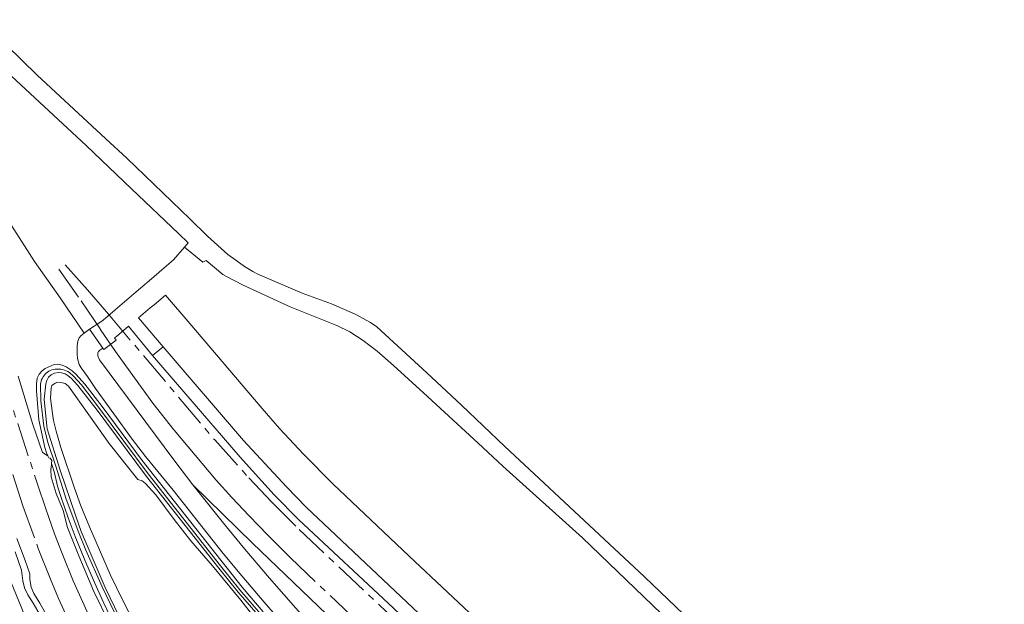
# Model space of a CAD drawing. Extents: x 150256 to 156914, y 461459 to 469481.
# Tile 41 of 256: x 152812 to 153029, y 462896 to 463025. Entities that reach past the tile are written whole.
import ezdxf

# ---------------------------------------------------------------- set-up
doc = ezdxf.new("R2010")
doc.units = 0
doc.header["$LTSCALE"] = 0.75
doc.linetypes.add('AM-AS', pattern=[16, 10, -2, 2, -2])
for name, color, linetype, lineweight in [('B-RO-AM-AS_SPOOR-G', 251, 'AM-AS', 18), ('B-RO-GR-GRAS-GV', 251, 'CONTINUOUS', 13), ('B-RO-KW-KUNSTWERK_PERRON-GV', 251, 'CONTINUOUS', 18), ('B-RO-OG-WATER_GREPPEL-GV', 251, 'CONTINUOUS', 18), ('B-RO-OG-WATER_SLOOT-GV', 251, 'CONTINUOUS', 18), ('B-RO-VH-VERHARDING_GESLOTEN-GV', 251, 'CONTINUOUS', 18), ('B-RO-VH-VERHARDING_HALFVERHARDING-GV', 251, 'CONTINUOUS', 18)]:
    doc.layers.add(name, color=color, linetype=linetype, lineweight=lineweight)

msp = doc.modelspace()

# ---------------------------------------------------------------- linework, layer by layer
at = {"layer": 'B-RO-AM-AS_SPOOR-G'}
for points in [[(152821.538, 462970.765), (152826.527, 462965.251), (152831.097, 462959.901), (152854.556, 462932.11), (152862.058, 462923.769), (152867.188, 462918.4), (152873.2, 462912.371), (152911.088, 462876.614), (152937.875, 462851.665), (152947.048, 462842.968), (152972.898, 462818.804), (153018.13, 462776.262)], [(152799.959, 462969.977), (152815.457, 462922.347), (152817.28, 462916.932), (152819.243, 462911.432), (152820.903, 462907.057), (152823.322, 462901.002), (152826.448, 462894.192)], [(152820.165, 462969.786), (152825.079, 462962.839), (152829.281, 462956.569), (152832.692, 462951.612), (152836.884, 462945.82), (152840.941, 462940.245), (152845.599, 462934.257), (152850.214, 462928.759), (152854.859, 462923.257), (152858.322, 462919.403), (152862.171, 462915.4), (152866.257, 462911.145), (152871.284, 462906.077), (152881.44, 462896.439), (152892.014, 462886.332)], [(152798.937, 462958.765), (152812.232, 462917.604), (152815.641, 462908.157), (152818.3, 462901.425), (152820.121, 462897.139), (152823.209, 462890.406)]]:
    msp.add_lwpolyline(points, dxfattribs=at)
at = {"layer": 'B-RO-GR-GRAS-GV'}
for points in [[(152875.164, 462885.194), (152865.444, 462896.354), (152860.515, 462902.139), (152856.443, 462907.076), (152845.36, 462921.005), (152839.318, 462928.465), (152836.382, 462932.262), (152828.268, 462943.445), (152826.482, 462946.12), (152825.074, 462948.064), (152824.681, 462948.758), (152824.315, 462950.108), (152824.179, 462951.098), (152824.202, 462952.897), (152824.353, 462953.884), (152824.659, 462954.62), (152825.032, 462955.089), (152825.793, 462955.69), (152820.44, 462963.499), (152814.802, 462971.504), (152809.727, 462979.443)], [(152811.233, 462946.219), (152814.43, 462935.542), (152816.591, 462929.339), (152817.746, 462928.616), (152817.42, 462929.3), (152817.045, 462930.439), (152815.756, 462936.561), (152815.213, 462942.937), (152815.249, 462944.536), (152815.412, 462945.723), (152815.839, 462946.623), (152816.485, 462947.383), (152817.117, 462947.872), (152819.126, 462948.758), (152819.916, 462948.849), (152820.891, 462948.635), (152821.801, 462948.225), (152823.135, 462947.344), (152824.027, 462946.543), (152825.896, 462944.459), (152829.757, 462939.504), (152838.564, 462927.609), (152841.236, 462924.114), (152860.591, 462899.644), (152865.277, 462894.178)], [(152871.047, 462883.02), (152860.32, 462896.76), (152854.091, 462904.336), (152849.322, 462909.827), (152845.624, 462914.539), (152841.557, 462920.023), (152839.315, 462922.516), (152838.559, 462923.133), (152837.567, 462923.412), (152831.274, 462931.313), (152822.329, 462943.981), (152821.592, 462944.597), (152820.633, 462944.822), (152819.932, 462944.848), (152819.374, 462944.66), (152818.65, 462944.16), (152818.501, 462943.579), (152818.366, 462941.377), (152818.748, 462937.986), (152819.012, 462936.408), (152819.569, 462934.074), (152820.605, 462930.418), (152823.588, 462921.505), (152825.058, 462917.571), (152826.93, 462912.935), (152831.582, 462902.309), (152834.369, 462896.548), (152840.32, 462884.99)], [(152805.874, 462909.66), (152813.708, 462890.817)], [(152817.644, 462893.107), (152815.984, 462896.125), (152814.627, 462898.273), (152814.08, 462899.603), (152813.773, 462901.336), (152813.747, 462902.59), (152812.757, 462905.509), (152810.869, 462910.352)], [(152816.586, 462892.566), (152814.538, 462896.104), (152813.319, 462897.909), (152812.579, 462899.508), (152812.191, 462901.056), (152811.966, 462903.419), (152810.536, 462907.456)], [(152810.536, 462907.456), (152811.966, 462903.419), (152812.191, 462901.056), (152812.579, 462899.508), (152813.319, 462897.909), (152814.538, 462896.104), (152816.586, 462892.566)]]:
    msp.add_lwpolyline(points, dxfattribs=at)
at = {"layer": 'B-RO-KW-KUNSTWERK_PERRON-GV'}
msp.add_lwpolyline([(153017.336, 462779.271), (153017.914, 462779.886), (153019.319, 462781.382), (153000.137, 462799.27), (152978.088, 462820.134), (152957.564, 462839.245), (152913.911, 462880.303), (152874.726, 462917.317), (152870.392, 462921.75), (152860.875, 462932.018), (152843.186, 462952.68), (152840.832, 462950.741), (152860.156, 462928.319), (152867.69, 462920.033), (152873.144, 462914.458), (152893.9, 462895.069), (152916.323, 462873.704), (152940.853, 462850.649), (152965.567, 462827.566), (153017.138, 462779.06)], close=True, dxfattribs=at)
at = {"layer": 'B-RO-OG-WATER_GREPPEL-GV'}
for points in [[(152864.662, 462893.723), (152860.105, 462899.036), (152855.845, 462904.336), (152839.887, 462924.609), (152829.144, 462939.051), (152825.152, 462944.275), (152823.423, 462946.215), (152822.498, 462946.975), (152822.151, 462947.188), (152821.786, 462947.369), (152821.406, 462947.518), (152821.015, 462947.632), (152820.616, 462947.712), (152820.211, 462947.756), (152819.803, 462947.765), (152819.396, 462947.738), (152818.993, 462947.674), (152818.597, 462947.576), (152818.274, 462947.44), (152817.965, 462947.275), (152817.673, 462947.083), (152817.398, 462946.865), (152817.145, 462946.623), (152816.915, 462946.359), (152816.709, 462946.075), (152816.53, 462945.773), (152816.38, 462945.457), (152816.258, 462945.128), (152816.167, 462944.789), (152816.107, 462944.444), (152816.207, 462940.72), (152816.838, 462935.15), (152817.764, 462931.527), (152819.399, 462926.572), (152821.813, 462919.046), (152824.568, 462911.639), (152826.148, 462907.774), (152829.713, 462899.718), (152833.235, 462892.382)], [(152836.526, 462886.874), (152830.379, 462899.544), (152825.086, 462911.953), (152823.951, 462915.293), (152820.464, 462925.46), (152817.631, 462934.605), (152817.513, 462935.191), (152816.917, 462941.117), (152817.335, 462944.495), (152817.504, 462945.274), (152817.895, 462945.967), (152818.5, 462946.487), (152819.205, 462946.86), (152819.991, 462946.986), (152820.786, 462946.903), (152821.55, 462946.674), (152822.246, 462946.28), (152822.86, 462945.769), (152824.336, 462944.139), (152828.66, 462938.693), (152839.524, 462924.091), (152855.485, 462903.821), (152859.747, 462898.523), (152869.049, 462887.794)]]:
    msp.add_lwpolyline(points, dxfattribs=at)
at = {"layer": 'B-RO-OG-WATER_SLOOT-GV'}
for points in [[(152865.277, 462894.178), (152860.591, 462899.644), (152841.236, 462924.114), (152838.564, 462927.609), (152829.757, 462939.504), (152825.896, 462944.459), (152824.027, 462946.543), (152823.135, 462947.344), (152821.801, 462948.225), (152820.891, 462948.635), (152819.916, 462948.849), (152819.126, 462948.758), (152817.117, 462947.872), (152816.485, 462947.383), (152815.839, 462946.623), (152815.412, 462945.723), (152815.249, 462944.536), (152815.213, 462942.937), (152815.756, 462936.561), (152817.045, 462930.439), (152817.42, 462929.3), (152817.746, 462928.616), (152817.968, 462928.149), (152818.265, 462928.087), (152818.65, 462927.599), (152818.554, 462926.898), (152819.197, 462924.857), (152819.889, 462921.939), (152820.594, 462919.645), (152822.253, 462914.929), (152823.808, 462910.813), (152825.902, 462905.619), (152828.024, 462900.653), (152830.089, 462896.1), (152832.179, 462891.779)], [(152833.235, 462892.382), (152829.713, 462899.718), (152826.148, 462907.774), (152824.568, 462911.639), (152821.813, 462919.046), (152819.399, 462926.572), (152817.764, 462931.527), (152816.838, 462935.15), (152816.207, 462940.72), (152816.107, 462944.444), (152816.167, 462944.789), (152816.258, 462945.128), (152816.38, 462945.457), (152816.53, 462945.773), (152816.709, 462946.075), (152816.915, 462946.359), (152817.145, 462946.623), (152817.398, 462946.865), (152817.673, 462947.083), (152817.965, 462947.275), (152818.274, 462947.44), (152818.597, 462947.576), (152818.993, 462947.674), (152819.396, 462947.738), (152819.803, 462947.765), (152820.211, 462947.756), (152820.616, 462947.712), (152821.015, 462947.632), (152821.406, 462947.518), (152821.786, 462947.369), (152822.151, 462947.188), (152822.498, 462946.975), (152823.423, 462946.215), (152825.152, 462944.275), (152829.144, 462939.051), (152839.887, 462924.609), (152855.845, 462904.336), (152860.105, 462899.036), (152864.662, 462893.723)], [(152869.049, 462887.794), (152859.747, 462898.523), (152855.485, 462903.821), (152839.524, 462924.091), (152828.66, 462938.693), (152824.336, 462944.139), (152822.86, 462945.769), (152822.246, 462946.28), (152821.55, 462946.674), (152820.786, 462946.903), (152819.991, 462946.986), (152819.205, 462946.86), (152818.5, 462946.487), (152817.895, 462945.967), (152817.504, 462945.274), (152817.335, 462944.495), (152816.917, 462941.117), (152817.513, 462935.191), (152817.631, 462934.605), (152820.464, 462925.46), (152823.951, 462915.293), (152825.086, 462911.953), (152830.379, 462899.544), (152836.526, 462886.874)], [(152840.32, 462884.99), (152834.369, 462896.548), (152831.582, 462902.309), (152826.93, 462912.935), (152825.058, 462917.571), (152823.588, 462921.505), (152820.605, 462930.418), (152819.569, 462934.074), (152819.012, 462936.408), (152818.748, 462937.986), (152818.366, 462941.377), (152818.501, 462943.579), (152818.65, 462944.16), (152819.374, 462944.66), (152819.932, 462944.848), (152820.633, 462944.822), (152821.592, 462944.597), (152822.329, 462943.981), (152831.274, 462931.313), (152837.567, 462923.412), (152838.559, 462923.133), (152839.315, 462922.516), (152841.557, 462920.023), (152845.624, 462914.539), (152849.322, 462909.827), (152854.091, 462904.336), (152860.32, 462896.76), (152871.047, 462883.02)], [(152813.708, 462890.817), (152805.874, 462909.66)]]:
    msp.add_lwpolyline(points, dxfattribs=at)
at = {"layer": 'B-RO-VH-VERHARDING_GESLOTEN-GV'}
for points in [[(152796.305, 463024.856), (152826.208, 462997.119), (152836.171, 462987.499), (152846.532, 462977.691), (152848.676, 462975.623), (152847.859, 462974.682), (152851.932, 462971.316), (152852.659, 462971.745), (152856.382, 462968.592), (152856.999, 462968.269), (152860.832, 462966.266), (152871.194, 462961.525), (152881.467, 462957.361), (152884.367, 462956.01), (152887.334, 462954.06), (152890.411, 462951.691), (152894.02, 462948.524), (152900.639, 462942.522), (152912.668, 462931.397), (152918.084, 462926.355), (152935.678, 462910.488), (152978.293, 462869.584)], [(152964.977, 462886.959), (152949.335, 462901.928), (152927.243, 462922.583), (152918.552, 462930.641), (152908.966, 462939.818), (152901.331, 462946.91), (152890.302, 462957.093), (152888.95, 462958.016), (152885.527, 462959.87), (152880.298, 462962.171), (152873.872, 462964.512), (152864.043, 462968.714), (152862.992, 462969.325), (152861.137, 462970.405), (152859.228, 462971.779), (152857.432, 462973.072), (152852.982, 462977.121), (152849.08, 462980.888), (152835.196, 462994.291), (152830.534, 462998.594), (152815.354, 463012.605), (152805.186, 463022.537)], [(152875.601, 462891.383), (152866.646, 462901.619), (152861.188, 462908.004), (152856.752, 462913.418), (152849.752, 462922.219), (152845.502, 462927.724), (152829.161, 462949.8), (152828.751, 462950.707), (152828.766, 462951.299), (152828.94, 462951.658), (152829.206, 462951.955), (152829.896, 462952.359), (152826.915, 462956.576), (152825.793, 462955.69), (152825.032, 462955.089), (152824.659, 462954.62), (152824.353, 462953.884), (152824.202, 462952.897), (152824.179, 462951.098), (152824.315, 462950.108), (152824.681, 462948.758), (152825.074, 462948.064), (152826.482, 462946.12), (152828.268, 462943.445), (152836.382, 462932.262), (152839.318, 462928.465), (152845.36, 462921.005), (152856.443, 462907.076), (152860.515, 462902.139), (152865.444, 462896.354), (152875.164, 462885.194)]]:
    msp.add_lwpolyline(points, dxfattribs=at)
at = {"layer": 'B-RO-VH-VERHARDING_HALFVERHARDING-GV'}
for points in [[(152809.727, 462979.443), (152814.802, 462971.504), (152820.44, 462963.499), (152825.793, 462955.69), (152826.915, 462956.576), (152829.198, 462958.058), (152829.922, 462958.528), (152832.58, 462960.806), (152834.678, 462962.608), (152837.255, 462964.821), (152838.177, 462965.613), (152840.614, 462967.706), (152842.876, 462969.648), (152845.467, 462971.893), (152847.859, 462974.682), (152848.676, 462975.623), (152846.532, 462977.691), (152836.171, 462987.499), (152826.208, 462997.119), (152796.305, 463024.856)], [(152893.9, 462895.069), (152873.144, 462914.458), (152867.69, 462920.033), (152860.156, 462928.319), (152840.832, 462950.741), (152835.532, 462957.197), (152832.876, 462954.962), (152832.472, 462954.622), (152832.797, 462954.157), (152830.091, 462952.108), (152829.896, 462952.359), (152829.206, 462951.955), (152828.94, 462951.658), (152828.766, 462951.299), (152828.751, 462950.707), (152829.161, 462949.8), (152845.502, 462927.724), (152849.752, 462922.219), (152862.907, 462909.371), (152879.228, 462893.713)], [(152831.349, 462891.602), (152827.912, 462898.679), (152824.566, 462906.524), (152822.072, 462912.788), (152821.142, 462916.538), (152819.559, 462920.327), (152818.469, 462923.978), (152818.367, 462925.565), (152818.525, 462926.688), (152818.554, 462926.898), (152818.65, 462927.599), (152818.265, 462928.087), (152817.968, 462928.149), (152817.746, 462928.616), (152816.591, 462929.339), (152814.43, 462935.542), (152811.233, 462946.219)], [(152810.869, 462910.352), (152812.757, 462905.509), (152813.747, 462902.59), (152813.773, 462901.336), (152814.08, 462899.603), (152814.627, 462898.273), (152815.984, 462896.125), (152817.644, 462893.107)]]:
    msp.add_lwpolyline(points, dxfattribs=at)
msp.add_lwpolyline([(152841.178, 462961.948), (152840.341, 462961.244), (152837.734, 462959.05), (152843.186, 462952.68), (152860.875, 462932.018), (152870.392, 462921.75), (152874.726, 462917.317), (152913.911, 462880.303), (152957.564, 462839.245), (152978.088, 462820.134), (153000.137, 462799.27), (153019.319, 462781.382), (153023.549, 462777.552), (153028.735, 462783.056), (153024.736, 462786.923), (152914.37, 462890.572), (152897.44, 462906.5), (152880.644, 462922.456), (152874.141, 462928.963), (152868.839, 462934.683), (152865.023, 462939.051), (152849.075, 462957.781), (152843.71, 462964.079)], close=True, dxfattribs=at)

doc.saveas('drawing.dxf')
